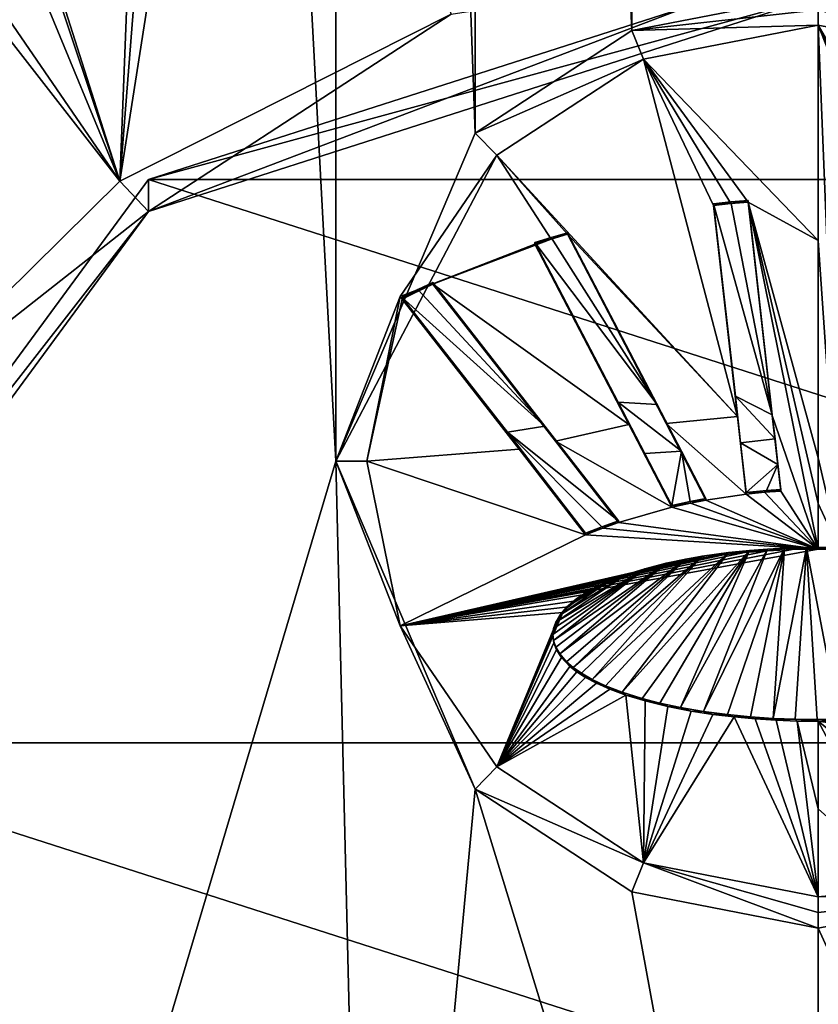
# Model space of a CAD drawing. Header units: metres. Extents: x -28 to 28, y -250 to 28.
# Tile 7 of 92: x -7.15 to 0, y -225.34 to -216.52. Entities that reach past the tile are written whole.
import ezdxf

# ---------------------------------------------------------------- set-up
doc = ezdxf.new("R2010")
doc.units = ezdxf.units.M
doc.layers.add('solid_10661053', color=7, linetype='CONTINUOUS')

msp = doc.modelspace()

# ---------------------------------------------------------------- linework, layer by layer
at = {"layer": 'solid_10661053'}
for points in [[(-4.316979, -220.477905, 213.466492), (-7.850322, -154.513596, 203.585968), (-7.661971, -231.714767, 215.125275)], [(-4.316835, -182.994202, 207.864517), (-7.850322, -154.513596, 203.585968), (-4.316979, -220.477905, 213.466492)], [(-4.316835, -182.994202, 207.864517), (-4.316979, -220.477905, 213.466492), (-3.072014, -217.538681, 213.031876)], [(-3.072062, -185.932037, 208.308228), (-4.316835, -182.994202, 207.864517), (-3.072014, -217.538681, 213.031876)], [(-3.072062, -185.932037, 208.308228), (-3.072014, -217.538681, 213.031876), (-1.669998, -216.619736, 212.897812)], [(-1.669682, -186.850281, 208.448746), (-3.072062, -185.932037, 208.308228), (-1.669998, -216.619736, 212.897812)], [(-1.669682, -186.850281, 208.448746), (-1.669998, -216.619736, 212.897812), (0.000294, -216.293839, 212.850311)], [(0.000406, -187.175751, 208.498596), (0.000294, -216.293839, 212.850311), (1.670381, -216.619736, 212.897293)], [(-8.195143, -211.870071, 170.49498), (-5.957743, -210.508789, 170.277176), (-6.251628, -217.968018, 172.044052)], [(-5.957743, -210.508789, 170.277176), (-5.709835, -211.066956, 170.389282), (-6.251628, -217.968018, 172.044052)], [(-5.709835, -211.066956, 170.389282), (-5.224068, -211.40979, 170.467957), (-6.251628, -217.968018, 172.044052)], [(-5.224068, -211.40979, 170.467957), (-3.286459, -216.473877, 171.820755), (-6.251628, -217.968018, 172.044052)], [(-8.095129, -212.463562, 170.613373), (-8.195143, -211.870071, 170.49498), (-6.251628, -217.968018, 172.044052)], [(-8.303491, -213.004074, 170.716095), (-8.095129, -212.463562, 170.613373), (-6.251628, -217.968018, 172.044052)], [(-9.330989, -213.479248, 170.777191), (-8.303491, -213.004074, 170.716095), (-6.251628, -217.968018, 172.044052)], [(-9.89554, -213.285309, 170.720764), (-6.251628, -217.968018, 172.044052), (-8.604797, -220.295258, 172.391861)], [(-9.89554, -213.285309, 170.720764), (-9.330989, -213.479248, 170.777191), (-6.251628, -217.968018, 172.044052)], [(-5.99542, -218.242065, 172.598938), (-3.286459, -216.473877, 171.820755), (0, -215.959122, 171.74382)], [(-5.99542, -218.242065, 172.598938), (0, -215.959122, 171.74382), (0, -216.31543, 172.311005)], [(-5.995411, -217.954086, 174.525787), (0, -216.027466, 174.237854), (5.995411, -217.954086, 174.525787)], [(0, -216.31543, 172.311005), (0, -216.027466, 174.237854), (-5.995411, -217.954086, 174.525787)], [(5.99542, -218.242065, 172.598938), (5.995411, -217.954086, 174.525787), (0, -216.027466, 174.237854)], [(5.99542, -218.242065, 172.598938), (0, -216.027466, 174.237854), (0, -216.31543, 172.311005)], [(0.000294, -216.433502, 212.874573), (0.000294, -216.293839, 212.850311), (-1.669998, -216.619736, 212.897812)], [(1.566958, -216.877365, 212.949432), (1.670381, -216.619736, 212.897293), (0.000294, -216.293839, 212.850311)], [(1.566958, -216.877365, 212.949432), (0.000294, -216.293839, 212.850311), (0.000294, -216.433502, 212.874573)], [(-5.99542, -218.242065, 172.598938), (0, -216.31543, 172.311005), (-5.995411, -217.954086, 174.525787)], [(0, -216.31543, 172.311005), (3.286459, -216.473877, 171.820755), (6.251628, -217.968018, 172.044052)], [(5.99542, -218.242065, 172.598938), (0, -216.31543, 172.311005), (6.251628, -217.968018, 172.044052)], [(-5.99542, -218.242065, 172.598938), (-6.251628, -217.968018, 172.044052), (-3.286459, -216.473877, 171.820755)], [(0.000295, -216.571854, 212.905396), (0.000294, -216.433502, 212.874573), (-1.669998, -216.619736, 212.897812)], [(1.566958, -216.877365, 212.949432), (0.000294, -216.433502, 212.874573), (0.000295, -216.571854, 212.905396)], [(-1.565423, -216.876892, 212.94986), (0.000295, -216.571854, 212.905396), (-1.669998, -216.619736, 212.897812)], [(0.000309, -218.500397, 213.335114), (0.000295, -216.571854, 212.905396), (-1.565423, -216.876892, 212.94986)], [(0.937979, -218.186356, 213.260757), (1.566958, -216.877365, 212.949432), (0.000295, -216.571854, 212.905396)], [(0.000309, -218.500397, 213.335114), (0.188837, -221.267014, 213.787033), (0.000295, -216.571854, 212.905396)], [(0.629322, -218.156784, 213.260605), (0.000295, -216.571854, 212.905396), (0.188837, -221.267014, 213.787033)], [(0.783784, -218.17012, 213.260666), (0.937979, -218.186356, 213.260757), (0.000295, -216.571854, 212.905396)], [(0.629322, -218.156784, 213.260605), (0.783784, -218.17012, 213.260666), (0.000295, -216.571854, 212.905396)], [(-1.565423, -216.876892, 212.94986), (-1.669998, -216.619736, 212.897812), (-3.072014, -217.538681, 213.031876)], [(-2.877943, -217.735947, 213.075165), (-1.565423, -216.876892, 212.94986), (-3.072014, -217.538681, 213.031876)], [(-0.723346, -220.075623, 213.609802), (-1.565423, -216.876892, 212.94986), (-2.877943, -217.735947, 213.075165)], [(-0.628708, -218.156754, 213.260788), (0.000309, -218.500397, 213.335114), (-1.565423, -216.876892, 212.94986)], [(-0.783134, -218.170074, 213.26091), (-0.628708, -218.156754, 213.260788), (-1.565423, -216.876892, 212.94986)], [(-0.937366, -218.18631, 213.261047), (-0.783134, -218.170074, 213.26091), (-1.565423, -216.876892, 212.94986)], [(-0.723346, -220.075623, 213.609802), (-0.937366, -218.18631, 213.261047), (-1.565423, -216.876892, 212.94986)], [(-2.877943, -217.735947, 213.075165), (-3.072014, -217.538681, 213.031876), (-4.316979, -220.477905, 213.466492)], [(-3.740932, -219.000885, 213.261139), (-2.877943, -217.735947, 213.075165), (-4.316979, -220.477905, 213.466492)], [(-2.390387, -218.4879, 213.263275), (-2.877943, -217.735947, 213.075165), (-3.740932, -219.000885, 213.261139)], [(-2.390387, -218.4879, 213.263275), (-2.244783, -218.445129, 213.26297), (-2.877943, -217.735947, 213.075165)], [(-0.723346, -220.075623, 213.609802), (-2.877943, -217.735947, 213.075165), (-2.244783, -218.445129, 213.26297)], [(-9.700777, -222.998077, 175.279617), (-5.995411, -217.954086, 174.525787), (9.700777, -222.998077, 175.279617)], [(-5.99542, -218.242065, 172.598938), (-5.995411, -217.954086, 174.525787), (-9.700777, -222.998077, 175.279617)], [(-5.99542, -218.242065, 172.598938), (-8.604797, -220.295258, 172.391861), (-6.251628, -217.968018, 172.044052)], [(-5.995411, -217.954086, 174.525787), (5.995411, -217.954086, 174.525787), (9.700777, -222.998077, 175.279617)], [(-0.783129, -218.155273, 213.35997), (-0.783134, -218.170074, 213.26091), (-0.937366, -218.18631, 213.261047)], [(-0.783129, -218.155273, 213.35997), (-0.937366, -218.18631, 213.261047), (-0.937351, -218.171509, 213.360123)], [(-0.783129, -218.155273, 213.35997), (-0.937351, -218.171509, 213.360123), (-0.411395, -220.060364, 213.71286)], [(-0.628692, -218.141953, 213.359863), (-0.628708, -218.156754, 213.260788), (-0.783134, -218.170074, 213.26091)], [(-0.783129, -218.155273, 213.35997), (-0.628692, -218.141953, 213.359863), (-0.783134, -218.170074, 213.26091)], [(-0.783129, -218.155273, 213.35997), (-0.411395, -220.060364, 213.71286), (-0.628692, -218.141953, 213.359863)], [(-0.411395, -220.060364, 213.71286), (-0.628708, -218.156754, 213.260788), (-0.628692, -218.141953, 213.359863)], [(-0.628708, -218.156754, 213.260788), (0.000305, -221.264236, 213.78714), (0.000307, -220.855377, 213.732208)], [(-0.628708, -218.156754, 213.260788), (-0.412132, -220.068741, 213.61293), (0.000305, -221.264236, 213.78714)], [(-0.628708, -218.156754, 213.260788), (0.000307, -220.855377, 213.732208), (0.000309, -220.447083, 213.673248)], [(-0.628708, -218.156754, 213.260788), (0.000309, -220.447083, 213.673248), (0.000309, -218.500397, 213.335114)], [(-0.411395, -220.060364, 213.71286), (-0.412132, -220.068741, 213.61293), (-0.628708, -218.156754, 213.260788)], [(-9.700779, -223.286041, 173.352768), (-5.99542, -218.242065, 172.598938), (-9.700777, -222.998077, 175.279617)], [(-9.700779, -223.286041, 173.352768), (-8.604797, -220.295258, 172.391861), (-5.99542, -218.242065, 172.598938)], [(-0.937351, -218.171509, 213.360123), (-0.937366, -218.18631, 213.261047), (-0.723346, -220.075623, 213.609802)], [(-0.937351, -218.171509, 213.360123), (-0.723346, -220.075623, 213.609802), (-0.742114, -219.894485, 213.681656)], [(-0.937351, -218.171509, 213.360123), (-0.742114, -219.894485, 213.681656), (-0.411395, -220.060364, 213.71286)], [(-2.536836, -218.53389, 213.263611), (-2.390387, -218.4879, 213.263275), (-3.740932, -219.000885, 213.261139)], [(-2.389311, -218.472763, 213.362457), (-2.390387, -218.4879, 213.263275), (-2.536836, -218.53389, 213.263611)], [(-2.389311, -218.472763, 213.362457), (-2.536836, -218.53389, 213.263611), (-2.536821, -218.519058, 213.362808)], [(-2.389311, -218.472763, 213.362457), (-2.536821, -218.519058, 213.362808), (-1.441697, -219.968903, 213.675339)], [(-2.244768, -218.430313, 213.362137), (-2.244783, -218.445129, 213.26297), (-2.390387, -218.4879, 213.263275)], [(-2.389311, -218.472763, 213.362457), (-2.244768, -218.430313, 213.362137), (-2.390387, -218.4879, 213.263275)], [(-2.389311, -218.472763, 213.362457), (-1.441697, -219.968903, 213.675339), (-2.244768, -218.430313, 213.362137)], [(-1.441697, -219.968903, 213.675339), (-2.244783, -218.445129, 213.26297), (-2.244768, -218.430313, 213.362137)], [(-0.723346, -220.075623, 213.609802), (-2.244783, -218.445129, 213.26297), (-1.36048, -220.139923, 213.603973)], [(-1.441697, -219.968903, 213.675339), (-1.36048, -220.139923, 213.603973), (-2.244783, -218.445129, 213.26297)], [(0.000309, -218.500397, 213.335114), (0.000309, -220.447083, 213.673248), (0.188837, -221.267014, 213.787033)], [(-2.536836, -218.53389, 213.263611), (-3.740932, -219.000885, 213.261139), (-3.449007, -218.890839, 213.266068)], [(-1.694232, -220.148102, 213.592957), (-2.536836, -218.53389, 213.263611), (-3.449007, -218.890839, 213.266068)], [(-2.536821, -218.519058, 213.362808), (-2.536836, -218.53389, 213.263611), (-1.694232, -220.148102, 213.592957)], [(-2.536821, -218.519058, 213.362808), (-1.694232, -220.148102, 213.592957), (-1.789985, -219.949234, 213.6586)], [(-2.536821, -218.519058, 213.362808), (-1.789985, -219.949234, 213.6586), (-1.441697, -219.968903, 213.675339)], [(-3.586267, -218.955719, 213.26651), (-3.449007, -218.890839, 213.266068), (-3.740932, -219.000885, 213.261139)], [(-3.725267, -219.024612, 213.266968), (-3.586267, -218.955719, 213.26651), (-3.740932, -219.000885, 213.261139)], [(-3.585128, -218.940323, 213.365845), (-3.586267, -218.955719, 213.26651), (-3.725267, -219.024612, 213.266968)], [(-3.585128, -218.940323, 213.365845), (-3.725267, -219.024612, 213.266968), (-3.725252, -219.00975, 213.366333)], [(-2.44626, -220.162506, 213.658981), (-3.585128, -218.940323, 213.365845), (-3.725252, -219.00975, 213.366333)], [(-3.448992, -218.875992, 213.365387), (-3.449007, -218.890839, 213.266068), (-3.586267, -218.955719, 213.26651)], [(-3.448992, -218.875992, 213.365387), (-3.586267, -218.955719, 213.26651), (-3.585128, -218.940323, 213.365845)], [(-2.44626, -220.162506, 213.658981), (-3.448992, -218.875992, 213.365387), (-3.585128, -218.940323, 213.365845)], [(-2.44626, -220.162506, 213.658981), (-3.449007, -218.890839, 213.266068), (-3.448992, -218.875992, 213.365387)], [(-1.694232, -220.148102, 213.592957), (-3.449007, -218.890839, 213.266068), (-2.351955, -220.298828, 213.584198)], [(-2.44626, -220.162506, 213.658981), (-2.351955, -220.298828, 213.584198), (-3.449007, -218.890839, 213.266068)], [(-4.040571, -220.475693, 213.480286), (-3.740932, -219.000885, 213.261139), (-4.316979, -220.477905, 213.466492)], [(-3.725267, -219.024612, 213.266968), (-3.740932, -219.000885, 213.261139), (-4.040571, -220.475693, 213.480286)], [(-2.676425, -220.370102, 213.575348), (-3.725267, -219.024612, 213.266968), (-4.040571, -220.475693, 213.480286)], [(-3.725252, -219.00975, 213.366333), (-3.725267, -219.024612, 213.266968), (-2.676425, -220.370102, 213.575348)], [(-3.725252, -219.00975, 213.366333), (-2.676425, -220.370102, 213.575348), (-2.782991, -220.218063, 213.646393)], [(-2.44626, -220.162506, 213.658981), (-3.725252, -219.00975, 213.366333), (-2.782991, -220.218063, 213.646393)], [(-0.742114, -219.894485, 213.681656), (-0.723346, -220.075623, 213.609802), (-0.694928, -220.312576, 213.748352)], [(-0.742114, -219.894485, 213.681656), (-0.386953, -220.276993, 213.746887), (-0.411395, -220.060364, 213.71286)], [(-0.742114, -219.894485, 213.681656), (-0.694928, -220.312576, 213.748352), (-0.386953, -220.276993, 213.746887)], [(-1.789985, -219.949234, 213.6586), (-1.694232, -220.148102, 213.592957), (-1.55106, -220.408768, 213.739822)], [(-1.789985, -219.949234, 213.6586), (-1.22392, -220.388031, 213.74762), (-1.441697, -219.968903, 213.675339)], [(-1.789985, -219.949234, 213.6586), (-1.55106, -220.408768, 213.739822), (-1.22392, -220.388031, 213.74762)], [(-1.22392, -220.388031, 213.74762), (-1.36048, -220.139923, 213.603973), (-1.441697, -219.968903, 213.675339)], [(-0.644918, -220.771301, 213.715469), (-0.723346, -220.075623, 213.609802), (-1.36048, -220.139923, 213.603973)], [(-0.694928, -220.312576, 213.748352), (-0.723346, -220.075623, 213.609802), (-0.644918, -220.771301, 213.715469)], [(-0.386953, -220.276993, 213.746887), (-0.412132, -220.068741, 213.61293), (-0.411395, -220.060364, 213.71286)], [(-0.412132, -220.068741, 213.61293), (-0.335996, -220.744141, 213.71524), (0.000305, -221.264236, 213.78714)], [(-0.33598, -220.729355, 213.814148), (-0.335996, -220.744141, 213.71524), (-0.412132, -220.068741, 213.61293)], [(-0.36106, -220.506683, 213.781677), (-0.412132, -220.068741, 213.61293), (-0.386953, -220.276993, 213.746887)], [(-0.33598, -220.729355, 213.814148), (-0.412132, -220.068741, 213.61293), (-0.36106, -220.506683, 213.781677)], [(-1.788175, -221.012115, 213.816422), (-2.44626, -220.162506, 213.658981), (-2.782991, -220.218063, 213.646393)], [(-1.788175, -221.012115, 213.816422), (-2.351955, -220.298828, 213.584198), (-2.44626, -220.162506, 213.658981)], [(-1.309497, -220.889191, 213.7164), (-1.694232, -220.148102, 213.592957), (-2.351955, -220.298828, 213.584198)], [(-1.55106, -220.408768, 213.739822), (-1.694232, -220.148102, 213.592957), (-1.309497, -220.889191, 213.7164)], [(-0.644918, -220.771301, 213.715469), (-1.36048, -220.139923, 213.603973), (-1.00503, -220.824921, 213.715897)], [(-1.005015, -220.810135, 213.814835), (-1.00503, -220.824921, 213.715897), (-1.36048, -220.139923, 213.603973)], [(-1.005015, -220.810135, 213.814835), (-1.36048, -220.139923, 213.603973), (-1.22392, -220.388031, 213.74762)], [(-2.782991, -220.218063, 213.646393), (-2.676425, -220.370102, 213.575348), (-2.083436, -221.135513, 213.718216)], [(-2.782991, -220.218063, 213.646393), (-2.083436, -221.135513, 213.718216), (-2.083421, -221.120712, 213.817245)], [(-1.936528, -221.064346, 213.816818), (-2.782991, -220.218063, 213.646393), (-2.083421, -221.120712, 213.817245)], [(-1.936528, -221.064346, 213.816818), (-1.788175, -221.012115, 213.816422), (-2.782991, -220.218063, 213.646393)], [(-0.694928, -220.312576, 213.748352), (-0.36106, -220.506683, 213.781677), (-0.386953, -220.276993, 213.746887)], [(-1.309497, -220.889191, 213.7164), (-2.351955, -220.298828, 213.584198), (-1.788191, -221.026917, 213.717422)], [(-1.788175, -221.012115, 213.816422), (-1.788191, -221.026917, 213.717422), (-2.351955, -220.298828, 213.584198)], [(-0.694928, -220.312576, 213.748352), (-0.644918, -220.771301, 213.715469), (-0.644903, -220.756516, 213.814392)], [(-0.694928, -220.312576, 213.748352), (-0.644903, -220.756516, 213.814392), (-0.36106, -220.506683, 213.781677)], [(-2.083436, -221.135513, 213.718216), (-2.676425, -220.370102, 213.575348), (-4.040571, -220.475693, 213.480286)], [(-1.55106, -220.408768, 213.739822), (-1.309481, -220.874405, 213.815353), (-1.22392, -220.388031, 213.74762)], [(-1.55106, -220.408768, 213.739822), (-1.309497, -220.889191, 213.7164), (-1.309481, -220.874405, 213.815353)], [(-1.309481, -220.874405, 213.815353), (-1.146107, -220.837723, 213.815063), (-1.22392, -220.388031, 213.74762)], [(-1.146107, -220.837723, 213.815063), (-1.005015, -220.810135, 213.814835), (-1.22392, -220.388031, 213.74762)], [(0.000309, -220.447083, 213.673248), (0.000307, -220.855377, 213.732208), (0.188837, -221.267014, 213.787033)], [(-4.316979, -220.477905, 213.466492), (-7.661971, -231.714767, 215.125275), (-4.005971, -233.43541, 215.404312)], [(-3.740987, -221.950409, 213.70195), (-4.040571, -220.475693, 213.480286), (-4.316979, -220.477905, 213.466492)], [(-3.072206, -223.415726, 213.910202), (-4.316979, -220.477905, 213.466492), (-4.005971, -233.43541, 215.404312)], [(-3.740987, -221.950409, 213.70195), (-4.316979, -220.477905, 213.466492), (-3.072206, -223.415726, 213.910202)], [(-2.083436, -221.135513, 213.718216), (-4.040571, -220.475693, 213.480286), (-3.740987, -221.950409, 213.70195)], [(-0.644903, -220.756516, 213.814392), (-0.463013, -220.738434, 213.814224), (-0.36106, -220.506683, 213.781677)], [(-0.463013, -220.738434, 213.814224), (-0.33598, -220.729355, 213.814148), (-0.36106, -220.506683, 213.781677)], [(-0.644918, -220.771301, 213.715469), (-1.00503, -220.824921, 213.715897), (0.000305, -221.264236, 213.78714)], [(-0.482055, -220.754837, 213.715332), (-0.644918, -220.771301, 213.715469), (0.000305, -221.264236, 213.78714)], [(-0.644903, -220.756516, 213.814392), (-0.644918, -220.771301, 213.715469), (-0.482055, -220.754837, 213.715332)], [(-0.644903, -220.756516, 213.814392), (-0.482055, -220.754837, 213.715332), (-0.463013, -220.738434, 213.814224)], [(-0.463013, -220.738434, 213.814224), (-0.482055, -220.754837, 213.715332), (-0.335996, -220.744141, 213.71524)], [(-0.482055, -220.754837, 213.715332), (0.000305, -221.264236, 213.78714), (-0.335996, -220.744141, 213.71524)], [(-0.463013, -220.738434, 213.814224), (-0.335996, -220.744141, 213.71524), (-0.33598, -220.729355, 213.814148)], [(-1.309497, -220.889191, 213.7164), (-1.788191, -221.026917, 213.717422), (0.000305, -221.264236, 213.78714)], [(-1.143809, -220.852036, 213.71611), (-1.309497, -220.889191, 213.7164), (0.000305, -221.264236, 213.78714)], [(-1.309481, -220.874405, 213.815353), (-1.309497, -220.889191, 213.7164), (-1.143809, -220.852036, 213.71611)], [(-1.309481, -220.874405, 213.815353), (-1.143809, -220.852036, 213.71611), (-1.146107, -220.837723, 213.815063)], [(-1.146107, -220.837723, 213.815063), (-1.00503, -220.824921, 213.715897), (-1.005015, -220.810135, 213.814835)], [(-1.146107, -220.837723, 213.815063), (-1.143809, -220.852036, 213.71611), (-1.00503, -220.824921, 213.715897)], [(-1.143809, -220.852036, 213.71611), (0.000305, -221.264236, 213.78714), (-1.00503, -220.824921, 213.715897)], [(0.000307, -220.855377, 213.732208), (0.000305, -221.264236, 213.78714), (0.188837, -221.267014, 213.787033)], [(-1.936528, -221.064346, 213.816818), (-2.083421, -221.120712, 213.817245), (-1.928887, -221.076324, 213.717789)], [(-1.936528, -221.064346, 213.816818), (-1.788191, -221.026917, 213.717422), (-1.788175, -221.012115, 213.816422)], [(-1.936528, -221.064346, 213.816818), (-1.928887, -221.076324, 213.717789), (-1.788191, -221.026917, 213.717422)], [(-1.928887, -221.076324, 213.717789), (0.000305, -221.264236, 213.78714), (-1.788191, -221.026917, 213.717422)], [(-2.083436, -221.135513, 213.718216), (-3.740987, -221.950409, 213.70195), (0.000305, -221.264236, 213.78714)], [(-1.928887, -221.076324, 213.717789), (-2.083436, -221.135513, 213.718216), (0.000305, -221.264236, 213.78714)], [(-2.083421, -221.120712, 213.817245), (-2.083436, -221.135513, 213.718216), (-1.928887, -221.076324, 213.717789)], [(-0.232638, -221.267731, 213.786972), (0.000305, -221.264236, 213.78714), (-3.740987, -221.950409, 213.70195)], [(-0.454953, -221.278336, 213.78653), (-0.232638, -221.267731, 213.786972), (-3.740987, -221.950409, 213.70195)], [(-0.661659, -221.294769, 213.785904), (-0.454953, -221.278336, 213.78653), (-3.740987, -221.950409, 213.70195)], [(-0.84813, -221.315414, 213.785187), (-0.661659, -221.294769, 213.785904), (-3.740987, -221.950409, 213.70195)], [(-1.016671, -221.339203, 213.784454), (-0.84813, -221.315414, 213.785187), (-3.740987, -221.950409, 213.70195)], [(-1.038385, -221.32785, 213.883316), (-2.194185, -222.323227, 213.953491), (-2.118456, -222.376312, 213.962845)], [(-1.038385, -221.32785, 213.883316), (-1.186761, -221.353851, 213.882675), (-2.194185, -222.323227, 213.953491)], [(-1.038385, -221.32785, 213.883316), (-2.118456, -222.376312, 213.962845), (-2.022473, -222.431442, 213.97319)], [(-0.802112, -221.294983, 213.884308), (-2.022473, -222.431442, 213.97319), (-1.902897, -222.487961, 213.984467)], [(-0.802112, -221.294983, 213.884308), (-1.038385, -221.32785, 213.883316), (-2.022473, -222.431442, 213.97319)], [(-0.802112, -221.294983, 213.884308), (-1.902897, -222.487961, 213.984467), (-1.755781, -222.545059, 213.996536)], [(-0.615372, -221.275742, 213.884995), (-1.755781, -222.545059, 213.996536), (-1.576639, -222.601532, 214.009155)], [(-0.615372, -221.275742, 213.884995), (-0.802112, -221.294983, 213.884308), (-1.755781, -222.545059, 213.996536)], [(-0.615372, -221.275742, 213.884995), (-1.576639, -222.601532, 214.009155), (-1.417797, -222.642715, 214.018799)], [(-0.615372, -221.275742, 213.884995), (-1.417797, -222.642715, 214.018799), (-1.234322, -222.682083, 214.028351)], [(-0.453771, -221.263458, 213.885468), (-1.234322, -222.682083, 214.028351), (-1.026667, -222.717896, 214.037323)], [(-0.453771, -221.263458, 213.885468), (-0.615372, -221.275742, 213.884995), (-1.234322, -222.682083, 214.028351)], [(-1.038385, -221.32785, 213.883316), (-1.169314, -221.365387, 213.783783), (-1.186761, -221.353851, 213.882675)], [(-1.038385, -221.32785, 213.883316), (-1.016671, -221.339203, 213.784454), (-1.169314, -221.365387, 213.783783)], [(-0.802112, -221.294983, 213.884308), (-1.016671, -221.339203, 213.784454), (-1.038385, -221.32785, 213.883316)], [(-0.302884, -221.255524, 213.885788), (-1.026667, -222.717896, 214.037323), (-0.812351, -222.74646, 214.044678)], [(-0.302884, -221.255524, 213.885788), (-0.453771, -221.263458, 213.885468), (-1.026667, -222.717896, 214.037323)], [(-0.802112, -221.294983, 213.884308), (-0.84813, -221.315414, 213.785187), (-1.016671, -221.339203, 213.784454)], [(-0.802112, -221.294983, 213.884308), (-0.661659, -221.294769, 213.785904), (-0.84813, -221.315414, 213.785187)], [(-0.302884, -221.255524, 213.885788), (-0.812351, -222.74646, 214.044678), (-0.605463, -222.766876, 214.050049)], [(-0.615372, -221.275742, 213.884995), (-0.661659, -221.294769, 213.785904), (-0.802112, -221.294983, 213.884308)], [(-0.615372, -221.275742, 213.884995), (-0.454953, -221.278336, 213.78653), (-0.661659, -221.294769, 213.785904)], [(-0.453771, -221.263458, 213.885468), (-0.454953, -221.278336, 213.78653), (-0.615372, -221.275742, 213.884995)], [(-0.302884, -221.255524, 213.885788), (-0.605463, -222.766876, 214.050049), (-0.404874, -222.780579, 214.053711)], [(-0.302884, -221.255524, 213.885788), (-0.232638, -221.267731, 213.786972), (-0.454953, -221.278336, 213.78653)], [(-0.302884, -221.255524, 213.885788), (-0.454953, -221.278336, 213.78653), (-0.453771, -221.263458, 213.885468)], [(-0.104055, -221.250076, 213.886032), (-0.404874, -222.780579, 214.053711), (-0.206594, -222.788559, 214.055878)], [(-0.104055, -221.250076, 213.886032), (-0.302884, -221.255524, 213.885788), (-0.404874, -222.780579, 214.053711)], [(-0.104055, -221.250076, 213.886032), (-0.232638, -221.267731, 213.786972), (-0.302884, -221.255524, 213.885788)], [(-0.104055, -221.250076, 213.886032), (0.000305, -221.264236, 213.78714), (-0.232638, -221.267731, 213.786972)], [(-0.104055, -221.250076, 213.886032), (-0.206594, -222.788559, 214.055878), (-0.00957, -222.791168, 214.056595)], [(0.096658, -221.250244, 213.886032), (0.000305, -221.264236, 213.78714), (-0.104055, -221.250076, 213.886032)], [(-0.104055, -221.250076, 213.886032), (-0.00957, -222.791168, 214.056595), (0.187461, -222.788544, 214.055908)], [(0.096658, -221.250244, 213.886032), (-0.104055, -221.250076, 213.886032), (0.187461, -222.788544, 214.055908)], [(0.096658, -221.250244, 213.886032), (0.188837, -221.267014, 213.787033), (0.000305, -221.264236, 213.78714)], [(-1.169314, -221.365387, 213.783783), (-1.016671, -221.339203, 213.784454), (-3.740987, -221.950409, 213.70195)], [(-1.307477, -221.393326, 213.783218), (-1.169314, -221.365387, 213.783783), (-3.740987, -221.950409, 213.70195)], [(-1.432454, -221.422531, 213.782776), (-1.307477, -221.393326, 213.783218), (-3.740987, -221.950409, 213.70195)], [(-1.608179, -221.471008, 213.782425), (-1.432454, -221.422531, 213.782776), (-3.740987, -221.950409, 213.70195)], [(-1.361945, -221.390778, 213.881989), (-2.368662, -222.084122, 213.918533), (-2.349386, -222.141418, 213.925842)], [(-1.361945, -221.390778, 213.881989), (-1.552297, -221.439728, 213.881485), (-2.368662, -222.084122, 213.918533)], [(-1.361945, -221.390778, 213.881989), (-2.349386, -222.141418, 213.925842), (-2.313046, -222.203537, 213.934525)], [(-1.186761, -221.353851, 213.882675), (-2.313046, -222.203537, 213.934525), (-2.252467, -222.272858, 213.945145)], [(-1.186761, -221.353851, 213.882675), (-1.361945, -221.390778, 213.881989), (-2.313046, -222.203537, 213.934525)], [(-1.186761, -221.353851, 213.882675), (-2.252467, -222.272858, 213.945145), (-2.194185, -222.323227, 213.953491)], [(-1.552297, -221.439728, 213.881485), (-1.432454, -221.422531, 213.782776), (-1.608179, -221.471008, 213.782425)], [(-1.361945, -221.390778, 213.881989), (-1.432454, -221.422531, 213.782776), (-1.552297, -221.439728, 213.881485)], [(-1.361945, -221.390778, 213.881989), (-1.307477, -221.393326, 213.783218), (-1.432454, -221.422531, 213.782776)], [(-1.186761, -221.353851, 213.882675), (-1.307477, -221.393326, 213.783218), (-1.361945, -221.390778, 213.881989)], [(-1.186761, -221.353851, 213.882675), (-1.169314, -221.365387, 213.783783), (-1.307477, -221.393326, 213.783218)], [(-1.757395, -221.520569, 213.782532), (-1.608179, -221.471008, 213.782425), (-3.740987, -221.950409, 213.70195)], [(-1.552297, -221.439728, 213.881485), (-2.374696, -222.029144, 213.91214), (-2.368662, -222.084122, 213.918533)], [(-1.552297, -221.439728, 213.881485), (-2.368744, -221.974442, 213.906403), (-2.374696, -222.029144, 213.91214)], [(-1.552297, -221.439728, 213.881485), (-2.349725, -221.917236, 213.901031), (-2.368744, -221.974442, 213.906403)], [(-1.552297, -221.439728, 213.881485), (-1.724938, -221.494217, 213.88147), (-2.349725, -221.917236, 213.901031)], [(-1.724938, -221.494217, 213.88147), (-2.313888, -221.855026, 213.89595), (-2.349725, -221.917236, 213.901031)], [(-1.724938, -221.494217, 213.88147), (-1.868273, -221.549103, 213.88205), (-2.313888, -221.855026, 213.89595)], [(-1.724938, -221.494217, 213.88147), (-1.757395, -221.520569, 213.782532), (-1.868273, -221.549103, 213.88205)], [(-1.724938, -221.494217, 213.88147), (-1.608179, -221.471008, 213.782425), (-1.757395, -221.520569, 213.782532)], [(-1.552297, -221.439728, 213.881485), (-1.608179, -221.471008, 213.782425), (-1.724938, -221.494217, 213.88147)], [(-1.883563, -221.570358, 213.783112), (-1.757395, -221.520569, 213.782532), (-3.740987, -221.950409, 213.70195)], [(-1.989586, -221.619675, 213.784164), (-1.883563, -221.570358, 213.783112), (-3.740987, -221.950409, 213.70195)], [(-1.868273, -221.549103, 213.88205), (-2.254213, -221.78537, 213.891159), (-2.313888, -221.855026, 213.89595)], [(-1.868273, -221.549103, 213.88205), (-2.16188, -221.708054, 213.886978), (-2.254213, -221.78537, 213.891159)], [(-1.868273, -221.549103, 213.88205), (-1.986792, -221.603424, 213.883163), (-2.16188, -221.708054, 213.886978)], [(-1.986792, -221.603424, 213.883163), (-1.883563, -221.570358, 213.783112), (-1.989586, -221.619675, 213.784164)], [(-1.868273, -221.549103, 213.88205), (-1.883563, -221.570358, 213.783112), (-1.986792, -221.603424, 213.883163)], [(-1.868273, -221.549103, 213.88205), (-1.757395, -221.520569, 213.782532), (-1.883563, -221.570358, 213.783112)], [(-2.077941, -221.667999, 213.785645), (-1.989586, -221.619675, 213.784164), (-3.740987, -221.950409, 213.70195)], [(-2.166697, -221.726334, 213.788055), (-2.077941, -221.667999, 213.785645), (-3.740987, -221.950409, 213.70195)], [(-2.083694, -221.656631, 213.884842), (-2.077941, -221.667999, 213.785645), (-2.166697, -221.726334, 213.788055)], [(-2.083694, -221.656631, 213.884842), (-2.166697, -221.726334, 213.788055), (-2.16188, -221.708054, 213.886978)], [(-1.986792, -221.603424, 213.883163), (-2.083694, -221.656631, 213.884842), (-2.16188, -221.708054, 213.886978)], [(-1.986792, -221.603424, 213.883163), (-2.077941, -221.667999, 213.785645), (-2.083694, -221.656631, 213.884842)], [(-1.986792, -221.603424, 213.883163), (-1.989586, -221.619675, 213.784164), (-2.077941, -221.667999, 213.785645)], [(-2.234727, -221.781662, 213.790955), (-2.166697, -221.726334, 213.788055), (-3.740987, -221.950409, 213.70195)], [(-2.16188, -221.708054, 213.886978), (-2.234727, -221.781662, 213.790955), (-2.254213, -221.78537, 213.891159)], [(-2.16188, -221.708054, 213.886978), (-2.166697, -221.726334, 213.788055), (-2.234727, -221.781662, 213.790955)], [(-2.28527, -221.833298, 213.794205), (-2.234727, -221.781662, 213.790955), (-3.740987, -221.950409, 213.70195)], [(-2.28527, -221.833298, 213.794205), (-3.740987, -221.950409, 213.70195), (-2.878355, -223.214218, 213.893906)], [(-2.321446, -221.880875, 213.797684), (-2.28527, -221.833298, 213.794205), (-2.878355, -223.214218, 213.893906)], [(-2.313888, -221.855026, 213.89595), (-2.321446, -221.880875, 213.797684), (-2.349725, -221.917236, 213.901031)], [(-2.313888, -221.855026, 213.89595), (-2.28527, -221.833298, 213.794205), (-2.321446, -221.880875, 213.797684)], [(-2.254213, -221.78537, 213.891159), (-2.28527, -221.833298, 213.794205), (-2.313888, -221.855026, 213.89595)], [(-2.254213, -221.78537, 213.891159), (-2.234727, -221.781662, 213.790955), (-2.28527, -221.833298, 213.794205)], [(-2.878355, -223.214218, 213.893906), (-3.740987, -221.950409, 213.70195), (-3.072206, -223.415726, 213.910202)], [(-2.352693, -221.938843, 213.802521), (-2.321446, -221.880875, 213.797684), (-2.878355, -223.214218, 213.893906)], [(-2.369467, -221.992615, 213.807602), (-2.352693, -221.938843, 213.802521), (-2.878355, -223.214218, 213.893906)], [(-2.368744, -221.974442, 213.906403), (-2.352693, -221.938843, 213.802521), (-2.369467, -221.992615, 213.807602)], [(-2.349725, -221.917236, 213.901031), (-2.352693, -221.938843, 213.802521), (-2.368744, -221.974442, 213.906403)], [(-2.349725, -221.917236, 213.901031), (-2.321446, -221.880875, 213.797684), (-2.352693, -221.938843, 213.802521)], [(-2.374712, -222.043961, 213.813004), (-2.369467, -221.992615, 213.807602), (-2.878355, -223.214218, 213.893906)], [(-2.368744, -221.974442, 213.906403), (-2.369467, -221.992615, 213.807602), (-2.374712, -222.043961, 213.813004)], [(-2.368744, -221.974442, 213.906403), (-2.374712, -222.043961, 213.813004), (-2.374696, -222.029144, 213.91214)], [(-2.374696, -222.029144, 213.91214), (-2.374712, -222.043961, 213.813004), (-2.367537, -222.103897, 213.819992)], [(-2.374696, -222.029144, 213.91214), (-2.367537, -222.103897, 213.819992), (-2.368662, -222.084122, 213.918533)], [(-2.367537, -222.103897, 213.819992), (-2.374712, -222.043961, 213.813004), (-2.878355, -223.214218, 213.893906)], [(-2.344361, -222.16684, 213.828125), (-2.367537, -222.103897, 213.819992), (-2.878355, -223.214218, 213.893906)], [(-2.368662, -222.084122, 213.918533), (-2.367537, -222.103897, 213.819992), (-2.349386, -222.141418, 213.925842)], [(-2.349386, -222.141418, 213.925842), (-2.367537, -222.103897, 213.819992), (-2.344361, -222.16684, 213.828125)], [(-2.299668, -222.236069, 213.837997), (-2.344361, -222.16684, 213.828125), (-2.878355, -223.214218, 213.893906)], [(-2.349386, -222.141418, 213.925842), (-2.344361, -222.16684, 213.828125), (-2.313046, -222.203537, 213.934525)], [(-2.313046, -222.203537, 213.934525), (-2.344361, -222.16684, 213.828125), (-2.299668, -222.236069, 213.837997)], [(-2.313046, -222.203537, 213.934525), (-2.299668, -222.236069, 213.837997), (-2.252467, -222.272858, 213.945145)], [(-2.223391, -222.314178, 213.850327), (-2.299668, -222.236069, 213.837997), (-2.878355, -223.214218, 213.893906)], [(-2.252467, -222.272858, 213.945145), (-2.299668, -222.236069, 213.837997), (-2.223391, -222.314178, 213.850327)], [(-2.252467, -222.272858, 213.945145), (-2.223391, -222.314178, 213.850327), (-2.194185, -222.323227, 213.953491)], [(-2.161149, -222.362549, 213.858597), (-2.223391, -222.314178, 213.850327), (-2.878355, -223.214218, 213.893906)], [(-2.082627, -222.41301, 213.867737), (-2.161149, -222.362549, 213.858597), (-2.878355, -223.214218, 213.893906)], [(-2.194185, -222.323227, 213.953491), (-2.223391, -222.314178, 213.850327), (-2.161149, -222.362549, 213.858597)], [(-2.194185, -222.323227, 213.953491), (-2.161149, -222.362549, 213.858597), (-2.118456, -222.376312, 213.962845)], [(-2.118456, -222.376312, 213.962845), (-2.161149, -222.362549, 213.858597), (-2.082627, -222.41301, 213.867737)], [(-2.118456, -222.376312, 213.962845), (-2.082627, -222.41301, 213.867737), (-2.022473, -222.431442, 213.97319)], [(-1.985277, -222.465057, 213.877747), (-2.082627, -222.41301, 213.867737), (-2.878355, -223.214218, 213.893906)], [(-1.866193, -222.518158, 213.888519), (-1.985277, -222.465057, 213.877747), (-2.878355, -223.214218, 213.893906)], [(-2.022473, -222.431442, 213.97319), (-2.082627, -222.41301, 213.867737), (-1.985277, -222.465057, 213.877747)], [(-2.022473, -222.431442, 213.97319), (-1.985277, -222.465057, 213.877747), (-1.902897, -222.487961, 213.984467)], [(-1.902897, -222.487961, 213.984467), (-1.985277, -222.465057, 213.877747), (-1.866193, -222.518158, 213.888519)], [(-1.722268, -222.571381, 213.899948), (-1.866193, -222.518158, 213.888519), (-2.878355, -223.214218, 213.893906)], [(-1.902897, -222.487961, 213.984467), (-1.866193, -222.518158, 213.888519), (-1.755781, -222.545059, 213.996536)], [(-1.755781, -222.545059, 213.996536), (-1.866193, -222.518158, 213.888519), (-1.722268, -222.571381, 213.899948)], [(-1.755781, -222.545059, 213.996536), (-1.722268, -222.571381, 213.899948), (-1.576639, -222.601532, 214.009155)], [(-1.722268, -222.571381, 213.899948), (-2.878355, -223.214218, 213.893906), (-1.565269, -224.072845, 214.025299)], [(-1.548429, -222.624191, 213.911865), (-1.722268, -222.571381, 213.899948), (-1.565269, -224.072845, 214.025299)], [(-1.576639, -222.601532, 214.009155), (-1.722268, -222.571381, 213.899948), (-1.548429, -222.624191, 213.911865)], [(-1.576639, -222.601532, 214.009155), (-1.548429, -222.624191, 213.911865), (-1.417797, -222.642715, 214.018799)], [(-1.345152, -222.674149, 213.923691), (-1.548429, -222.624191, 213.911865), (-1.565269, -224.072845, 214.025299)], [(-1.417797, -222.642715, 214.018799), (-1.548429, -222.624191, 213.911865), (-1.345152, -222.674149, 213.923691)], [(-1.417797, -222.642715, 214.018799), (-1.345152, -222.674149, 213.923691), (-1.234322, -222.682083, 214.028351)], [(-1.137751, -222.714645, 213.93367), (-1.345152, -222.674149, 213.923691), (-1.565269, -224.072845, 214.025299)], [(-0.942163, -222.744904, 213.94136), (-1.137751, -222.714645, 213.93367), (-1.565269, -224.072845, 214.025299)], [(-0.753038, -222.767776, 213.947311), (-0.942163, -222.744904, 213.94136), (-1.565269, -224.072845, 214.025299)], [(-1.234322, -222.682083, 214.028351), (-1.345152, -222.674149, 213.923691), (-1.137751, -222.714645, 213.93367)], [(-1.234322, -222.682083, 214.028351), (-1.137751, -222.714645, 213.93367), (-1.026667, -222.717896, 214.037323)], [(-1.026667, -222.717896, 214.037323), (-1.137751, -222.714645, 213.93367), (-0.942163, -222.744904, 213.94136)], [(-1.026667, -222.717896, 214.037323), (-0.942163, -222.744904, 213.94136), (-0.812351, -222.74646, 214.044678)], [(-0.812351, -222.74646, 214.044678), (-0.942163, -222.744904, 213.94136), (-0.753038, -222.767776, 213.947311)], [(-0.812351, -222.74646, 214.044678), (-0.753038, -222.767776, 213.947311), (-0.605463, -222.766876, 214.050049)], [(-0.753038, -222.767776, 213.947311), (-1.565269, -224.072845, 214.025299), (0.000265, -224.377487, 214.07196)], [(-0.605463, -222.766876, 214.050049), (-0.753038, -222.767776, 213.947311), (-0.56577, -222.784866, 213.951828)], [(-0.56577, -222.784866, 213.951828), (-0.753038, -222.767776, 213.947311), (0.000265, -224.377487, 214.07196)], [(-0.605463, -222.766876, 214.050049), (-0.56577, -222.784866, 213.951828), (-0.404874, -222.780579, 214.053711)], [(-0.404874, -222.780579, 214.053711), (-0.56577, -222.784866, 213.951828), (-0.378156, -222.796783, 213.955032)], [(-0.378156, -222.796783, 213.955032), (-0.56577, -222.784866, 213.951828), (0.000265, -224.377487, 214.07196)], [(-0.404874, -222.780579, 214.053711), (-0.378156, -222.796783, 213.955032), (-0.206594, -222.788559, 214.055878)], [(-0.206594, -222.788559, 214.055878), (-0.378156, -222.796783, 213.955032), (-0.189506, -222.803787, 213.956924)], [(-0.189506, -222.803787, 213.956924), (-0.378156, -222.796783, 213.955032), (0.000265, -224.377487, 214.07196)], [(-0.206594, -222.788559, 214.055878), (-0.189506, -222.803787, 213.956924), (-0.00957, -222.791168, 214.056595)], [(-0.00957, -222.791168, 214.056595), (-0.189506, -222.803787, 213.956924), (0.00029, -222.805969, 213.957535)], [(-0.189506, -222.803787, 213.956924), (0.000265, -224.377487, 214.07196), (0.000279, -223.591187, 214.022156)], [(-0.189506, -222.803787, 213.956924), (0.000279, -223.591187, 214.022156), (0.00029, -222.805969, 213.957535)], [(-0.00957, -222.791168, 214.056595), (0.00029, -222.805969, 213.957535), (0.187461, -222.788544, 214.055908)], [(0.000279, -223.591187, 214.022156), (0.797244, -224.300903, 214.060028), (0.00029, -222.805969, 213.957535)], [(0.187461, -222.788544, 214.055908), (0.00029, -222.805969, 213.957535), (0.266967, -222.800797, 213.956161)], [(0.266967, -222.800797, 213.956161), (0.00029, -222.805969, 213.957535), (2.875476, -223.217712, 213.893539)], [(0.00029, -222.805969, 213.957535), (0.797244, -224.300903, 214.060028), (1.564342, -224.073502, 214.024918)], [(0.00029, -222.805969, 213.957535), (1.564342, -224.073502, 214.024918), (2.875476, -223.217712, 213.893539)], [(-9.700777, -222.998077, 175.279617), (9.700777, -222.998077, 175.279617), (9.700777, -229.232773, 176.211395)], [(-9.700777, -229.232773, 176.211395), (-9.700777, -222.998077, 175.279617), (9.700777, -229.232773, 176.211395)], [(-1.565269, -224.072845, 214.025299), (-2.878355, -223.214218, 213.893906), (-3.072206, -223.415726, 213.910202)], [(-3.072206, -223.415726, 213.910202), (-4.005971, -233.43541, 215.404312), (0.000079, -233.435562, 215.403717)], [(-1.669825, -224.333984, 214.05072), (-3.072206, -223.415726, 213.910202), (0.000079, -233.435562, 215.403717)], [(-1.565269, -224.072845, 214.025299), (-3.072206, -223.415726, 213.910202), (-1.669825, -224.333984, 214.05072)], [(0.000279, -223.591187, 214.022156), (0.000265, -224.377487, 214.07196), (0.797244, -224.300903, 214.060028)], [(-1.565269, -224.072845, 214.025299), (-1.669825, -224.333984, 214.05072), (0.000262, -224.659454, 214.100571)], [(0.000263, -224.518799, 214.082932), (-1.565269, -224.072845, 214.025299), (0.000262, -224.659454, 214.100571)], [(0.000263, -224.518799, 214.082932), (0.000265, -224.377487, 214.07196), (-1.565269, -224.072845, 214.025299)], [(-1.669825, -224.333984, 214.05072), (0.000079, -233.435562, 215.403717), (0.000262, -224.659454, 214.100571)], [(1.670554, -224.333984, 214.050201), (0.000262, -224.659454, 214.100571), (4.006129, -233.435699, 215.403107)], [(0.000263, -224.518799, 214.082932), (0.000262, -224.659454, 214.100571), (1.670554, -224.333984, 214.050201)], [(0.000263, -224.518799, 214.082932), (1.670554, -224.333984, 214.050201), (0.000265, -224.377487, 214.07196)], [(0.797244, -224.300903, 214.060028), (0.000265, -224.377487, 214.07196), (1.670554, -224.333984, 214.050201)], [(0.000262, -224.659454, 214.100571), (0.000079, -233.435562, 215.403717), (4.006129, -233.435699, 215.403107)]]:
    msp.add_3dface(points, dxfattribs=at)

doc.saveas('drawing.dxf')
